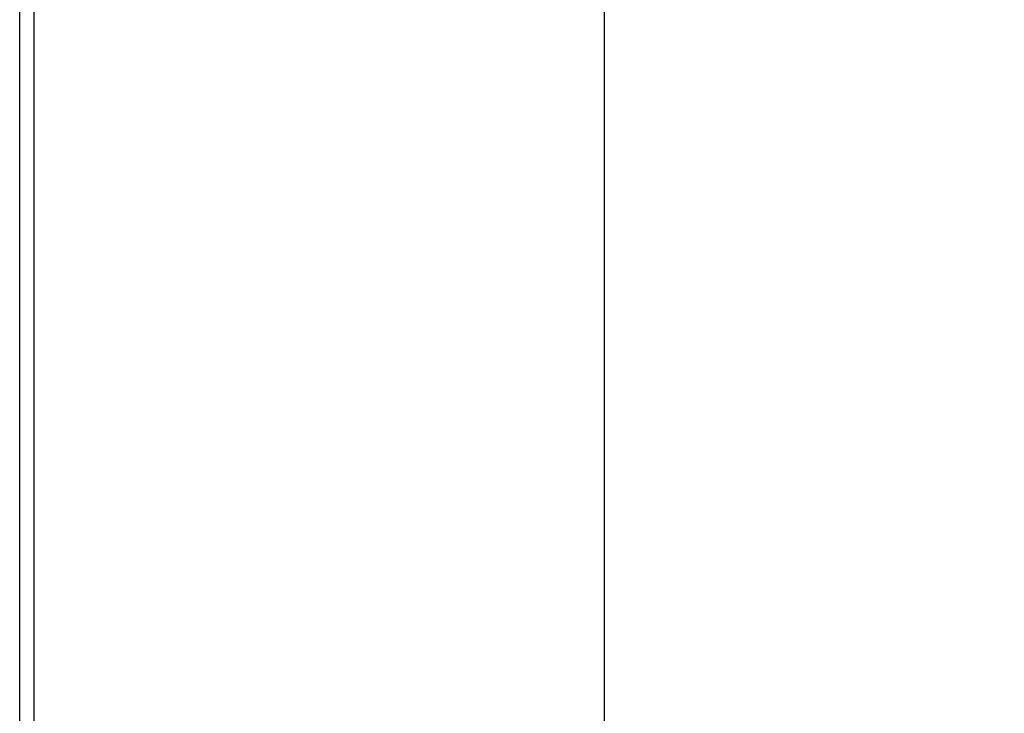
# Model space of a CAD drawing. Header units: inches. Extents: x 0 to 189, y 0 to 122.
# Tile 195 of 226: x 85.9 to 89.49, y 101.13 to 103.65. Entities that reach past the tile are written whole.
import ezdxf

# ---------------------------------------------------------------- set-up
doc = ezdxf.new("R2010")
doc.units = ezdxf.units.IN
doc.header["$LTSCALE"] = 10.388889
doc.header["$MEASUREMENT"] = 0
doc.layers.get('0').update_dxf_attribs({"linetype": 'CONTINUOUS'})
doc.layers.add('DIMENSIONS', color=7, linetype='CONTINUOUS')
doc.styles.get("Standard").update_dxf_attribs({"font": 'arial.ttf'})
doc.dimstyles.new('DIMSTYLE_1', dxfattribs={"dimtxt": 0.833333, "dimasz": 1.111111, "dimexe": 0.09, "dimexo": 0.07, "dimgap": 0.0375, "dimtad": 0, "dimtih": 1, "dimtoh": 1, "dimzin": 4, "dimdsep": 46, "dimtxsty": 'Standard', "dimblk": '_FILLED', "dimblk1": '_FILLED', "dimblk2": '_FILLED', "dimcen": 0.09, "dimadec": 3, "dimazin": 1, "dimtfac": 1, "dimtdec": 3, "dimtofl": 0, "dimtmove": 0, "dimatfit": 3, "dimldrblk": '_FILLED', "dimfxl": 0, "dimtolj": 1, "dimtzin": 4, "dimarcsym": 0})

# ---------------------------------------------------------------- blocks, each defined once
blk = doc.blocks.new('_FILLED')
at = {"color": 0, "linetype": 'ByBlock'}
blk.add_solid([(0, 0), (-1, 0.2), (-1, -0.2)], dxfattribs=at)
blk = doc.blocks.new('*D6')
at = {"layer": 'DIMENSIONS', "color": 2, "linetype": 'Continuous'}
for p, q in [((86.5058, 116.5352), (89.0323, 116.5352)), ((88.0323, 116.5352), (88.0323, 108.3686)), ((88.0323, 98.5352), (88.0323, 106.7019)), ((86.5058, 98.5352), (89.0323, 98.5352))]:
    blk.add_line(p, q, dxfattribs=at)
at = {"layer": 'DIMENSIONS', "color": 2, "linetype": 'Continuous', "xscale": 1.1111111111, "yscale": 1.1111111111, "zscale": 1.1111111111}
for p, rotation in [((88.0323, 116.5352), 90), ((88.0323, 98.5352), 270)]:
    blk.add_blockref('_FILLED', p, dxfattribs=dict(at, rotation=rotation))
at = {"layer": 'DIMENSIONS', "color": 2, "linetype": 'Continuous', "insert": (88.0323, 107.9519), "char_height": 0.83333, "width": 2.91202, "attachment_point": 2, "line_spacing_factor": 0.9}
blk.add_mtext('18.00', dxfattribs=at)

msp = doc.modelspace()

# ---------------------------------------------------------------- linework, layer by layer
at = {"color": 7, "linetype": 'Continuous'}
msp.add_line((85.902, 98.6616), (85.902, 116.4211), dxfattribs=at)
at = {"color": 3, "linetype": 'Continuous'}
msp.add_line((85.954, 116.3092), (85.954, 98.7612), dxfattribs=at)

# ---------------------------------------------------------------- dimensions: what is measured, and where the dimension line sits
at = {"layer": 'DIMENSIONS', "color": 2, "linetype": 'Continuous'}
dim = msp.add_linear_dim(base=(88.0323, 98.5352), p1=(86.4358, 116.5352), p2=(86.4358, 98.5352), angle=270, dimstyle='DIMSTYLE_1', dxfattribs=at)
dim.commit()
dim.dimension.update_dxf_attribs({"geometry": '*D6', "text_midpoint": (88.0677, 107.5306), "dimtype": 160})

doc.saveas('drawing.dxf')
